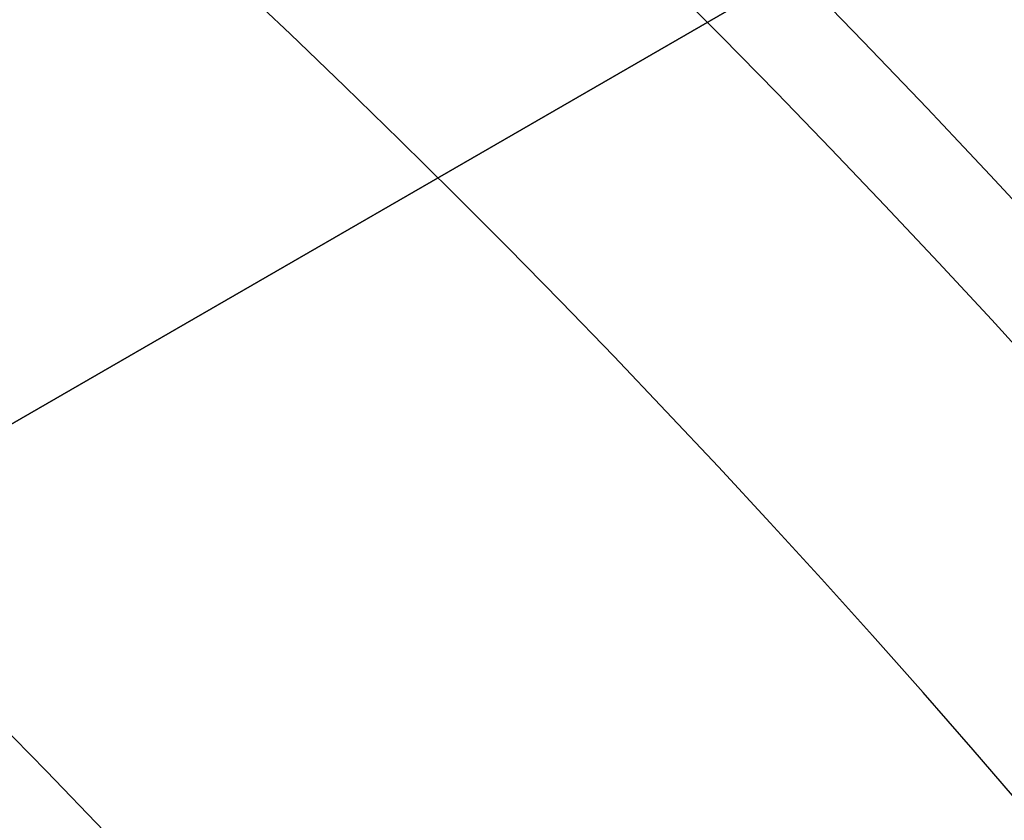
# Model space of a CAD drawing. Extents: x 16051 to 17254, y -2088 to -1046.
# Tile 36 of 62: x 16685.61 to 16690.16, y -1672.71 to -1669.01. Entities that reach past the tile are written whole.
import ezdxf

# ---------------------------------------------------------------- set-up
doc = ezdxf.new("R2010")
doc.units = 0
doc.layers.get('0').update_dxf_attribs({"linetype": 'CONTINUOUS'})
doc.layers.add('COLOR', color=7, linetype='CONTINUOUS')

msp = doc.modelspace()

# ---------------------------------------------------------------- linework, layer by layer
for p, q in [((16677.0984433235, -1675.768289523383, 261.0844421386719), (16692.7019501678, -1666.759600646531, 261.0844421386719)), ((16692.70195016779, -1666.759600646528, 258.0844421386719), (16683.17567072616, -1672.259600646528, 258.0844421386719))]:
    msp.add_line(p, q)
at = {"extrusion": (-0.2249510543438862, -8.650935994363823e-14, 0.9743700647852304)}
msp.add_lwpolyline([(1669.489704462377, 16177.87175722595), (1668.979154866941, 16178.18072562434), (1668.470609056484, 16178.49439034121), (1667.964127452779, 16178.81273240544), (1667.45977028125, 16179.13573177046), (1666.957597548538, 16179.46336731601), (1666.457669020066, 16179.79561685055), (1665.960044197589, 16180.13245711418), (1665.464782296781, 16180.47386378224), (1664.971942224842, 16180.81981146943), (1664.481582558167, 16181.17027373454), (1663.993761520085, 16181.52522308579), (1663.508536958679, 16181.88463098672), (1663.02596632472, 16182.24846786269), (1662.546106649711, 16182.616703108), (1662.06901452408, 16182.98930509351), (1661.594746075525, 16183.36624117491), (1661.123356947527, 16183.74747770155), (1660.65490227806, 16184.13298002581), (1660.189436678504, 16184.52271251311), (1659.727014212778, 16184.91663855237), (1659.267688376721, 16185.31472056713), (1658.811512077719, 16185.71692002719), (1658.358537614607, 16186.12319746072), (1657.908816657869, 16186.53351246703), (1657.462400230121, 16186.94782372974), (1657.019338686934, 16187.36608903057), (1656.579681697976, 16187.78826526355), (1656.143478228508, 16188.21430844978), (1655.710776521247, 16188.64417375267), (1655.281624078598, 16189.07781549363), (1654.856067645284, 16189.51518716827), (1654.434153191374, 16189.95624146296), (1654.015925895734, 16190.40093027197), (1653.601430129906, 16190.84920471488), (1653.190709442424, 16191.30101515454), (1652.783806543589, 16191.75631121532), (1652.38076329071, 16192.21504180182), (1651.98162067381, 16192.67715511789), (1651.58641880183, 16193.14259868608), (1651.19519688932, 16193.61131936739), (1650.807993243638, 16194.08326338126), (1650.424845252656, 16194.55837632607), (1650.045789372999, 16195.03660319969), (1649.670861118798, 16195.51788842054), (1649.30009505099, 16196.00217584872), (1648.933524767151, 16196.48940880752), (1648.571182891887, 16196.97953010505), (1648.213101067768, 16197.47248205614), (1647.859309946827, 16197.96820650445), (1647.509839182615, 16198.46664484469), (1647.164717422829, 16198.96773804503), (1646.823972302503, 16199.47142666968), (1646.48763043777, 16199.97765090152), (1646.155717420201, 16200.4863505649), (1645.82825781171, 16200.99746514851), (1645.505275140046, 16201.51093382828), (1645.186791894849, 16202.02669549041), (1644.87282952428, 16202.54468875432), (1644.563408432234, 16203.06485199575), (1644.258547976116, 16203.58712336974), (1643.958266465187, 16204.11144083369), (1643.66258115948, 16204.63774217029), (1643.371508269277, 16205.1659650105), (1643.085062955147, 16205.69604685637), (1642.803259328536, 16206.22792510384), (1642.526110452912, 16206.7615370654), (1642.253628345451, 16207.29681999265), (1641.985823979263, 16207.83371109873), (1641.722707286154, 16208.3721475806), (1641.464287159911, 16208.91206664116), (1641.210571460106, 16209.45340551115), (1640.961567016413, 16209.99610147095), (1640.717279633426, 16210.54009187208), (1640.477714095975, 16211.08531415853), (1640.242874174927, 16211.63170588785), (1640.012762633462, 16212.17920475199), (1639.787381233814, 16212.72774859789), (1639.566730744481, 16213.27727544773), (1639.350810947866, 16213.82772351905), (1639.139620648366, 16214.37903124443), (1638.933157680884, 16214.9311372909), (1638.731418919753, 16215.48398057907), (1638.534400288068, 16216.03750030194), (1638.342096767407, 16216.59163594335), (1638.154502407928, 16217.14632729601), (1637.971610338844, 16217.70151447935), (1637.793412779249, 16218.25713795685), (1637.619901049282, 16218.8131385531), (1637.451065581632, 16219.36945747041), (1637.286895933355, 16219.92603630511), (1637.127380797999, 16220.48281706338), (1636.972508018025, 16221.03974217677), (1636.822264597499, 16221.59675451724), (1636.676636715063, 16222.15379741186), (1636.535609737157, 16222.71081465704), (1636.399168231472, 16223.26775053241), (1636.267295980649, 16223.82454981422), (1636.139975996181, 16224.38115778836), (1636.017190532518, 16224.93752026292), (1635.89892110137, 16225.49358358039), (1635.785148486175, 16226.04929462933), (1635.675852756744, 16226.60460085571), (1635.571013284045, 16227.15945027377), (1635.470608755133, 16227.71379147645), (1635.374617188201, 16228.26757364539), (1635.283015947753, 16228.82074656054), (1635.195781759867, 16229.37326060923), (1635.112890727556, 16229.92506679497), (1635.0343183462, 16230.47611674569), (1634.960039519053, 16231.02636272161), (1634.890028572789, 16231.57575762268), (1634.824259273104, 16232.12425499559), (1634.762704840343, 16232.67180904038), (1634.705337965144, 16233.21837461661), (1634.652130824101, 16233.76390724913), (1634.603055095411, 16234.30836313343), (1634.558081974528, 16234.85169914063), (1634.517182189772, 16235.39387282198), (1634.480326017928, 16235.9348424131), (1634.447483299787, 16236.47456683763), (1634.418623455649, 16237.01300571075), (1634.39371550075, 16237.55011934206), (1634.372728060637, 16238.08586873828), (1634.35562938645, 16238.62021560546), (1634.34238737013, 16239.15312235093), (1634.332969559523, 16239.68455208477), (1634.327343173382, 16240.214468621), (1634.325475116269, 16240.74283647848), (1634.327274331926, 16241.26137739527), (1634.332692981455, 16241.78141063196), (1634.341762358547, 16242.30290266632), (1634.354513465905, 16242.8258193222), (1634.370977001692, 16243.35012577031), (1634.391183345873, 16243.87578652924), (1634.415162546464, 16244.40276546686), (1634.442944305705, 16244.931025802), (1634.474557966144, 16245.46053010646), (1634.510032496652, 16245.99124030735), (1634.549396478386, 16246.52311768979), (1634.592678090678, 16247.05612289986), (1634.639905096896, 16247.59021594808), (1634.691104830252, 16248.12535621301), (1634.746304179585, 16248.66150244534), (1634.805529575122, 16249.19861277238), (1634.868806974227, 16249.73664470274), (1634.93616184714, 16250.27555513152), (1635.007619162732, 16250.81530034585), (1635.083203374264, 16251.35583603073), (1635.162938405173, 16251.89711727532), (1635.246847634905, 16252.43909857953), (1635.334953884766, 16252.98173386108), (1635.427279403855, 16253.52497646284), (1635.523845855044, 16254.06877916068), (1635.624674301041, 16254.61309417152), (1635.729785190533, 16255.15787316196), (1635.839198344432, 16255.70306725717), (1635.952932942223, 16256.24862705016), (1636.071007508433, 16256.79450261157), (1636.193439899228, 16257.34064349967), (1636.320247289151, 16257.88699877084), (1636.451446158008, 16258.43351699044), (1636.587052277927, 16258.98014624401), (1636.727080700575, 16259.52683414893), (1636.871545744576, 16260.07352786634), (1637.020460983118, 16260.62017411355), (1637.173839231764, 16261.16671917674), (1637.331692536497, 16261.71310892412), (1637.494032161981, 16262.25928881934), (1637.66086858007, 16262.80520393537), (1637.832211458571, 16263.35079896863), (1638.008069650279, 16263.89601825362), (1638.188451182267, 16264.44080577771), (1638.373363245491, 16264.98510519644), (1638.562812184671, 16265.52885984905), (1638.756803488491, 16266.07201277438), (1638.955341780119, 16266.6145067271), (1639.158430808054, 16267.15628419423), (1639.366073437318, 16267.69728741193), (1639.578271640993, 16268.23745838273), (1639.795026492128, 16268.77673889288), (1640.016338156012, 16269.31507053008), (1640.242205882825, 16269.85239470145), (1640.472628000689, 16270.38865265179), (1640.70760190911, 16270.92378548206), (1640.947124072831, 16271.45773416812), (1641.191190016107, 16271.99043957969), (1641.439794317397, 16272.52184249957), (1641.692930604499, 16273.05188364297), (1641.950591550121, 16273.58050367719), (1642.2127688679, 16274.10764324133), (1642.479453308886, 16274.6332429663), (1642.750634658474, 16275.15724349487), (1643.026301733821, 16275.67958550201), (1643.306442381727, 16276.20020971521), (1643.591043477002, 16276.71905693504), (1643.880090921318, 16277.23606805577), (1644.173569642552, 16277.75118408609), (1644.471463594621, 16278.26434616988), (1644.773755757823, 16278.77549560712), (1645.080428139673, 16279.28457387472), (1645.391461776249, 16279.79152264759), (1645.706836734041, 16280.29628381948), (1646.026532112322, 16280.79879952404), (1646.350526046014, 16281.29901215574), (1646.67879570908, 16281.79686439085), (1647.011317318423, 16282.29229920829), (1647.348066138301, 16282.78525991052), (1647.689016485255, 16283.27569014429), (1648.034141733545, 16283.76353392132), (1648.383414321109, 16284.24873563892), (1648.736805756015, 16284.73124010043), (1649.094286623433, 16285.21099253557), (1649.455826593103, 16285.68793862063), (1649.821394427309, 16286.16202449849), (1650.190957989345, 16286.63319679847), (1650.564484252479, 16287.10140265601), (1650.941939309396, 16287.56658973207), (1651.323288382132, 16288.02870623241), (1651.708495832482, 16288.48770092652), (1652.097525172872, 16288.9435231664), (1652.490339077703, 16289.39612290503), (1652.886899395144, 16289.8454507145), (1653.287167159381, 16290.29145780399), (1653.691102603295, 16290.73409603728), (1654.098665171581, 16291.17331795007), (1654.509813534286, 16291.60907676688), (1654.924505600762, 16292.04132641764), (1655.342698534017, 16292.47002155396), (1655.764348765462, 16292.89511756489), (1656.189412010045, 16293.31657059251), (1656.617843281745, 16293.7343375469), (1657.049596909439, 16294.14837612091), (1657.484626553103, 16294.55864480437), (1657.922885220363, 16294.96510289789), (1658.364325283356, 16295.36771052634), (1658.808898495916, 16295.76642865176), (1659.256556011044, 16296.16121908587), (1659.707248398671, 16296.55204450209), (1660.160925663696, 16296.93886844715), (1660.617537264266, 16297.32165535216), (1661.077032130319, 16297.70037054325), (1661.53935868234, 16298.07498025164), (1662.004464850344, 16298.44545162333), (1662.472298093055, 16298.81175272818), (1662.942805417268, 16299.17385256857), (1663.415933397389, 16299.53172108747), (1663.891628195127, 16299.88532917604), (1664.369835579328, 16300.23464868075), (1664.85050094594, 16300.5796524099), (1665.333569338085, 16300.92031413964), (1665.81898546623, 16301.25660861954), (1666.306693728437, 16301.58851157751), (1666.796638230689, 16301.9159997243), (1667.288762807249, 16302.23905075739), (1667.78301104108, 16302.55764336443), (1668.279326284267, 16302.87175722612)], dxfattribs=at)
at = {"extrusion": (-0.224951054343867, 3.122427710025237e-15, 0.9743700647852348)}
msp.add_lwpolyline([(1669.796703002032, 16302.51798640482), (1669.282589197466, 16302.21039710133), (1668.770461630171, 16301.8980565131), (1668.26038168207, 16301.58098323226), (1667.752410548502, 16301.2591969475), (1667.246609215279, 16300.93271844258), (1666.743038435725, 16300.60156959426), (1666.241758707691, 16300.26577336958), (1665.742830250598, 16299.92535382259), (1665.246312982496, 16299.58033609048), (1664.752266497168, 16299.23074638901), (1664.260750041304, 16298.87661200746), (1663.771822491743, 16298.51796130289), (1663.285542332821, 16298.1548236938), (1662.801967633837, 16297.78722965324), (1662.32115602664, 16297.41521070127), (1661.843164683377, 16297.03879939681), (1661.368050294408, 16296.65802932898), (1660.895869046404, 16296.27293510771), (1660.426676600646, 16295.88355235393), (1659.960528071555, 16295.48991768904), (1659.497478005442, 16295.09206872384), (1659.037580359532, 16294.690044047), (1658.580888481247, 16294.28388321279), (1658.127455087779, 16293.87362672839), (1657.677332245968, 16293.45931604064), (1657.230571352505, 16293.04099352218), (1656.78722311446, 16292.61870245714), (1656.347337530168, 16292.19248702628), (1655.910963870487, 16291.76239229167), (1655.478150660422, 16291.32846418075), (1655.048945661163, 16290.89074947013), (1654.623395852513, 16290.44929576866), (1654.201547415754, 16290.00415150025), (1653.783445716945, 16289.55536588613), (1653.369135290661, 16289.10298892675), (1652.958659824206, 16288.64707138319), (1652.55206214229, 16288.18766475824), (1652.14938419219, 16287.72482127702), (1651.750667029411, 16287.25859386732), (1651.355950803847, 16286.7890361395), (1650.965274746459, 16286.31620236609), (1650.578677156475, 16285.84014746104), (1650.196195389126, 16285.36092695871), (1649.81786584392, 16284.8785969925), (1649.443723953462, 16284.3932142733), (1649.073804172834, 16283.90483606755), (1648.708139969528, 16283.41352017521), (1648.346763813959, 16282.9193249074), (1647.989707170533, 16282.42230906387), (1647.637000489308, 16281.9225319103), (1647.28867319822, 16281.42005315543), (1646.944753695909, 16280.91493292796), (1646.605269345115, 16280.40723175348), (1646.270246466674, 16279.89701053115), (1645.939710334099, 16279.3843305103), (1645.613685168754, 16278.86925326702), (1645.292194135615, 16278.35184068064), (1644.975259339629, 16277.83215491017), (1644.662901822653, 16277.31025837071), (1644.355141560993, 16276.78621370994), (1644.051997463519, 16276.26008378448), (1643.753487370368, 16275.73193163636), (1643.459628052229, 16275.2018204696), (1643.170435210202, 16274.66981362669), (1642.885923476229, 16274.13597456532), (1642.606106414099, 16273.60036683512), (1642.330996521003, 16273.06305405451), (1642.060605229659, 16272.52409988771), (1641.794942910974, 16271.98356802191), (1641.534018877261, 16271.44152214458), (1641.277841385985, 16270.89802592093), (1641.026417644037, 16270.35314297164), (1640.779753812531, 16269.80693685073), (1640.537855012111, 16269.25947102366), (1640.300725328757, 16268.71080884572), (1640.068367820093, 16268.16101354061), (1639.840784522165, 16267.6101481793), (1639.617976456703, 16267.05827565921), (1639.399943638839, 16266.50545868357), (1639.186685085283, 16265.95175974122), (1638.978198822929, 16265.39724108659), (1638.774481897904, 16264.84196472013), (1638.575530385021, 16264.28599236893), (1638.381339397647, 16263.72938546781), (1638.191903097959, 16263.17220514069), (1638.00721470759, 16262.61451218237), (1637.827266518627, 16262.05636704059), (1637.652049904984, 16261.4978297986), (1637.481555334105, 16260.93896015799), (1637.315772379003, 16260.379817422), (1637.154689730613, 16259.8204604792), (1636.998295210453, 16259.26094778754), (1636.84657578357, 16258.70133735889), (1636.69951757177, 16258.14168674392), (1636.557105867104, 16257.58205301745), (1636.419325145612, 16257.02249276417), (1636.286159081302, 16256.4630620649), (1636.157590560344, 16255.90381648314), (1636.033601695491, 16255.34481105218), (1635.914173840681, 16254.78610026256), (1635.799287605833, 16254.22773805), (1635.688922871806, 16253.66977778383), (1635.58305880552, 16253.11227225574), (1635.481673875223, 16252.55527366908), (1635.38474586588, 16251.99883362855), (1635.29225189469, 16251.44300313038), (1635.204168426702, 16250.88783255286), (1635.120471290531, 16250.33337164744), (1635.041135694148, 16249.77966953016), (1634.966136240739, 16249.22677467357), (1634.895446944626, 16248.67473489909), (1634.829041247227, 16248.12359736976), (1634.766892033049, 16247.57340858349), (1634.708971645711, 16247.02421436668), (1634.655251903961, 16246.4760598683), (1634.605704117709, 16245.92898955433), (1634.560299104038, 16245.38304720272), (1634.519007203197, 16244.83827589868), (1634.481798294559, 16244.29471803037), (1634.448641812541, 16243.75241528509), (1634.419506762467, 16243.21140864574), (1634.394361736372, 16242.67173838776), (1634.373174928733, 16242.13344407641), (1634.355914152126, 16241.5965645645), (1634.342546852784, 16241.06113799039), (1634.333040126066, 16240.52720177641), (1634.327360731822, 16239.99479262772), (1634.325475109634, 16239.46394653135), (1634.3272267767, 16238.95230325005), (1634.33250195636, 16238.43920659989), (1634.341330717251, 16237.92468877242), (1634.353742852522, 16237.40878257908), (1634.369767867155, 16236.89152145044), (1634.389434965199, 16236.37293943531), (1634.412773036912, 16235.8530711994), (1634.43981064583, 16235.33195202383), (1634.470576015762, 16234.80961780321), (1634.505097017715, 16234.28610504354), (1634.543401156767, 16233.76145085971), (1634.585515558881, 16233.23569297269), (1634.631466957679, 16232.70886970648), (1634.681281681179, 16232.18101998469), (1634.7349856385, 16231.65218332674), (1634.792604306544, 16231.12239984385), (1634.854162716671, 16230.5917102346), (1634.919685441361, 16230.06015578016), (1634.989196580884, 16229.5277783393), (1635.062719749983, 16228.99462034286), (1635.140278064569, 16228.46072478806), (1635.221894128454, 16227.92613523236), (1635.307590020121, 16227.39089578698), (1635.397387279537, 16226.85505111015), (1635.491306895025, 16226.31864639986), (1635.589369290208, 16225.78172738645), (1635.691594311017, 16225.24434032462), (1635.798001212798, 16224.70653198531), (1635.908608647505, 16224.16834964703), (1636.023434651, 16223.62984108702), (1636.142496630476, 16223.09105457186), (1636.265811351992, 16222.55203884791), (1636.393394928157, 16222.01284313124), (1636.525262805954, 16221.47351709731), (1636.661429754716, 16220.93411087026), (1636.801909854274, 16220.39467501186), (1636.946716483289, 16219.85526051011), (1637.09586230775, 16219.31591876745), (1637.249359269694, 16218.77670158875), (1637.407218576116, 16218.23766116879), (1637.569450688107, 16217.69885007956), (1637.736065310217, 16217.16032125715), (1637.907071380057, 16216.62212798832), (1638.082477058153, 16216.08432389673), (1638.262289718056, 16215.5469629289), (1638.44651593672, 16215.01009933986), (1638.635161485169, 16214.4737876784), (1638.82823131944, 16213.93808277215), (1639.025729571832, 16213.40303971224), (1639.227659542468, 16212.86871383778), (1639.434023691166, 16212.33516072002), (1639.644823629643, 16211.80243614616), (1639.860060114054, 16211.27059610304), (1640.079733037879, 16210.73969676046), (1640.30384142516, 16210.20979445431), (1640.532383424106, 16209.68094566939), (1640.765356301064, 16209.15320702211), (1641.002756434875, 16208.62663524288), (1641.244579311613, 16208.10128715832), (1641.490819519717, 16207.57721967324), (1641.741470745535, 16207.0544897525), (1641.996525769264, 16206.53315440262), (1642.255976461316, 16206.01327065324), (1642.519813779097, 16205.49489553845), (1642.788027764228, 16204.97808607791), (1643.060607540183, 16204.46289925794), (1643.337541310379, 16203.94939201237), (1643.618816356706, 16203.43762120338), (1643.904419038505, 16202.92764360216), (1644.194334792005, 16202.41951586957), (1644.488548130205, 16201.91329453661), (1644.787042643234, 16201.40903598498), (1645.089800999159, 16200.90679642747), (1645.396804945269, 16200.40663188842), (1645.708035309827, 16199.90859818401), (1646.02347200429, 16199.41275090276), (1646.343094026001, 16198.91914538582), (1646.666879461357, 16198.42783670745), (1646.994805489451, 16197.93887965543), (1647.326848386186, 16197.45232871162), (1647.662983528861, 16196.96823803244), (1648.003185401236, 16196.4866614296), (1648.347427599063, 16196.00765235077), (1648.695682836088, 16195.53126386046), (1649.047922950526, 16195.05754862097), (1649.404118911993, 16194.58655887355), (1649.764240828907, 16194.11834641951), (1650.128257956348, 16193.65296260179), (1650.496138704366, 16193.19045828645), (1650.867850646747, 16192.73088384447), (1651.243360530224, 16192.27428913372), (1651.622634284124, 16191.82072348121), (1652.005637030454, 16191.37023566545), (1652.392333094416, 16190.92287389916), (1652.782686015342, 16190.47868581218), (1653.176658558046, 16190.03771843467), (1653.574212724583, 16189.60001818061), (1653.975309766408, 16189.16563083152), (1654.379910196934, 16188.73460152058), (1654.787973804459, 16188.30697471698), (1655.199459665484, 16187.88279421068), (1655.614326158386, 16187.46210309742), (1656.03253097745, 16187.04494376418), (1656.45403114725, 16186.6313578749), (1656.878783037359, 16186.22138635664), (1657.306742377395, 16185.8150693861), (1657.737864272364, 16185.41244637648), (1658.172103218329, 16185.01355596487), (1658.609413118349, 16184.61843599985), (1659.049747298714, 16184.22712352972), (1659.493058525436, 16183.83965479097), (1659.939299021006, 16183.45606519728), (1660.388420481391, 16183.07638932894), (1660.840374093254, 16182.7006609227), (1661.295110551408, 16182.3289128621), (1661.752580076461, 16181.96117716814), (1662.21273243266, 16181.59748499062), (1662.675516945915, 16181.23786659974), (1663.14088252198, 16180.8823513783), (1663.608777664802, 16180.53096781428), (1664.079150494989, 16180.18374349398), (1664.551948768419, 16179.8407050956), (1665.027119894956, 16179.50187838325), (1665.504610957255, 16179.16728820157), (1665.984368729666, 16178.83695847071), (1666.466339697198, 16178.51091218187), (1666.950470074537, 16178.18917139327), (1667.436705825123, 16177.87175722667)], dxfattribs=at)
for points in [[(16690.24107470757, -1672.650802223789), (16690.01145375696, -1672.384011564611), (16689.77989843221, -1672.118940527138), (16689.54642405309, -1671.855596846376), (16689.31104593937, -1671.593988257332), (16689.07377941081, -1671.334122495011), (16688.83463978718, -1671.07600729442), (16688.59364238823, -1670.819650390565), (16688.35080253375, -1670.565059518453), (16688.10613554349, -1670.312242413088), (16687.85965673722, -1670.061206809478), (16687.6113814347, -1669.811960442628), (16687.36132495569, -1669.564511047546), (16687.10950261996, -1669.318866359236), (16686.85592974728, -1669.075034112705), (16686.60062165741, -1668.83302204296)], [(16690.34113850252, -1670.664220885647), (16690.09732083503, -1670.397179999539), (16689.85157835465, -1670.13193800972), (16689.60392680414, -1669.868502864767), (16689.35438192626, -1669.606882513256), (16689.10295946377, -1669.347084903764), (16688.84967515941, -1669.089117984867), (16688.59454475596, -1668.832989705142)]]:
    msp.add_lwpolyline(points)
at = {"extrusion": (0.1124755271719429, 0.1948133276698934, 0.9743700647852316)}
msp.add_lwpolyline([(-15309.47030365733, -6720.994009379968), (-15309.98085325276, -6720.685040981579), (-15310.48939906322, -6720.371376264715), (-15310.99588066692, -6720.053034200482), (-15311.50023783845, -6719.730034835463), (-15312.00241057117, -6719.402399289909), (-15312.50233909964, -6719.070149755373), (-15312.99996392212, -6718.733309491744), (-15313.49522582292, -6718.391902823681), (-15313.98806589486, -6718.045955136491), (-15314.47842556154, -6717.695492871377), (-15314.96624659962, -6717.340543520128), (-15315.45147116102, -6716.981135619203), (-15315.93404179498, -6716.617298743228), (-15316.41390147, -6716.24906349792), (-15316.89099359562, -6715.876461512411), (-15317.36526204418, -6715.499525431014), (-15317.83665117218, -6715.118288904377), (-15318.30510584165, -6714.732786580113), (-15318.7705714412, -6714.343054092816), (-15319.23299390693, -6713.949128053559), (-15319.69231974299, -6713.551046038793), (-15320.14849604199, -6713.148846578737), (-15320.6014705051, -6712.742569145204), (-15321.05119146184, -6712.332254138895), (-15321.49760788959, -6711.917942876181), (-15321.94066943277, -6711.499677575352), (-15322.38032642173, -6711.077501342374), (-15322.8165298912, -6710.651458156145), (-15323.24923159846, -6710.221592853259), (-15323.67838404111, -6709.787951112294), (-15324.10394047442, -6709.350579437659), (-15324.52585492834, -6708.909525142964), (-15324.94408222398, -6708.464836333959), (-15325.35857798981, -6708.016561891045), (-15325.76929867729, -6707.564751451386), (-15326.17620157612, -6707.10945539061), (-15326.579244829, -6706.65072480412), (-15326.9783874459, -6706.188611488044), (-15327.37358931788, -6705.723167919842), (-15327.76481123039, -6705.25444723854), (-15328.15201487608, -6704.782503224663), (-15328.53516286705, -6704.307390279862), (-15328.91421874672, -6703.829163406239), (-15329.28914700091, -6703.347878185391), (-15329.65991306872, -6702.863590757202), (-15330.02648335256, -6702.376357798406), (-15330.38882522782, -6701.886236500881), (-15330.74690705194, -6701.393284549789), (-15331.10069817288, -6700.897560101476), (-15331.4501689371, -6700.399121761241), (-15331.79529069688, -6699.898028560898), (-15332.13603581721, -6699.394339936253), (-15332.47237768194, -6698.888115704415), (-15332.80429069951, -6698.379416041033), (-15333.131750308, -6697.868301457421), (-15333.45473297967, -6697.354832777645), (-15333.77321622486, -6696.839071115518), (-15334.08717859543, -6696.321077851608), (-15334.39659968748, -6695.800914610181), (-15334.7014601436, -6695.278643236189), (-15335.00174165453, -6694.754325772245), (-15335.29742696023, -6694.228024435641), (-15335.58849985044, -6693.699801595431), (-15335.87494516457, -6693.16971974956), (-15336.15674879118, -6692.637841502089), (-15336.4338976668, -6692.10422954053), (-15336.70637977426, -6691.56894661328), (-15336.97418414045, -6691.032055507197), (-15337.23730083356, -6690.493619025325), (-15337.49572095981, -6689.953699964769), (-15337.74943665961, -6689.41236109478), (-15337.9984411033, -6688.869665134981), (-15338.24272848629, -6688.325674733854), (-15338.48229402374, -6687.780452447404), (-15338.71713394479, -6687.234060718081), (-15338.94724548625, -6686.686561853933), (-15339.1726268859, -6686.138018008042), (-15339.39327737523, -6685.588491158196), (-15339.60919717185, -6685.038043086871), (-15339.82038747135, -6684.486735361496), (-15340.02685043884, -6683.934629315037), (-15340.22858919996, -6683.381786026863), (-15340.42560783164, -6682.828266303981), (-15340.61791135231, -6682.274130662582), (-15340.80550571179, -6681.719439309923), (-15340.98839778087, -6681.164252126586), (-15341.16659534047, -6680.60862864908), (-15341.34010707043, -6680.05262805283), (-15341.50894253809, -6679.496309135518), (-15341.67311218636, -6678.939730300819), (-15341.83262732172, -6678.382949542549), (-15341.98750010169, -6677.826024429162), (-15342.13774352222, -6677.269012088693), (-15342.28337140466, -6676.711969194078), (-15342.42439838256, -6676.154951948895), (-15342.56083988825, -6675.598016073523), (-15342.69271213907, -6675.04121679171), (-15342.82003212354, -6674.484608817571), (-15342.9428175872, -6673.928246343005), (-15343.06108701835, -6673.37218302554), (-15343.17485963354, -6672.816471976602), (-15343.28415536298, -6672.261165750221), (-15343.38899483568, -6671.70631633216), (-15343.48939936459, -6671.15197512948), (-15343.58539093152, -6670.598192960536), (-15343.67699217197, -6670.045020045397), (-15343.76422635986, -6669.492505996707), (-15343.84711739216, -6668.940699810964), (-15343.92568977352, -6668.389649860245), (-15343.99996860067, -6667.839403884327), (-15344.06997954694, -6667.290008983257), (-15344.13574884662, -6666.741511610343), (-15344.19730327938, -6666.19395756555), (-15344.25467015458, -6665.64739198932), (-15344.30787729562, -6665.101859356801), (-15344.35695302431, -6664.5574034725), (-15344.4019261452, -6664.014067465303), (-15344.44282592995, -6663.471893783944), (-15344.4796821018, -6662.930924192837), (-15344.51252481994, -6662.391199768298), (-15344.54138466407, -6661.852760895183), (-15344.56629261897, -6661.315647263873), (-15344.58728005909, -6660.779897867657), (-15344.60437873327, -6660.245551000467), (-15344.61762074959, -6659.712644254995), (-15344.6270385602, -6659.181214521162), (-15344.63266494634, -6658.651297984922), (-15344.63453300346, -6658.122930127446), (-15344.6327337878, -6657.604389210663), (-15344.62731513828, -6657.08435597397), (-15344.61824576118, -6656.562863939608), (-15344.60549465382, -6656.039947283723), (-15344.58903111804, -6655.51564083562), (-15344.56882477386, -6654.989980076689), (-15344.54484557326, -6654.463001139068), (-15344.51706381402, -6653.934740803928), (-15344.48545015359, -6653.405236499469), (-15344.44997562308, -6652.874526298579), (-15344.41061164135, -6652.342648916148), (-15344.36733002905, -6651.809643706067), (-15344.32010302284, -6651.275550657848), (-15344.26890328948, -6650.740410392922), (-15344.21370394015, -6650.204264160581), (-15344.15447854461, -6649.667153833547), (-15344.09120114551, -6649.129121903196), (-15344.02384627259, -6648.590211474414), (-15343.952388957, -6648.050466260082), (-15343.87680474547, -6647.509930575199), (-15343.79706971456, -6646.968649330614), (-15343.71316048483, -6646.426668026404), (-15343.62505423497, -6645.884032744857), (-15343.53272871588, -6645.340790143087), (-15343.43616226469, -6644.796987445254), (-15343.33533381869, -6644.252672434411), (-15343.2302229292, -6643.707893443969), (-15343.1208097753, -6643.162699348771), (-15343.00707517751, -6642.617139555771), (-15342.8890006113, -6642.07126399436), (-15342.76656822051, -6641.525123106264), (-15342.63976083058, -6640.978767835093), (-15342.50856196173, -6640.432249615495), (-15342.37295584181, -6639.885620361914), (-15342.23292741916, -6639.338932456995), (-15342.08846237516, -6638.792238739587), (-15341.93954713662, -6638.245592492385), (-15341.78616888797, -6637.699047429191), (-15341.62831558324, -6637.15265768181), (-15341.46597595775, -6636.606477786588), (-15341.29913953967, -6636.060562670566), (-15341.12779666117, -6635.514967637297), (-15340.95193846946, -6634.969748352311), (-15340.77155693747, -6634.424960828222), (-15340.58664487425, -6633.880661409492), (-15340.39719593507, -6633.336906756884), (-15340.20320463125, -6632.793753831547), (-15340.00466633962, -6632.251259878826), (-15339.80157731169, -6631.709482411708), (-15339.59393468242, -6631.168479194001), (-15339.38173647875, -6630.628308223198), (-15339.16498162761, -6630.089027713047), (-15338.94366996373, -6629.55069607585), (-15338.71780223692, -6629.013371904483), (-15338.48738011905, -6628.477113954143), (-15338.25240621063, -6627.941981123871), (-15338.01288404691, -6627.40803243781), (-15337.76881810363, -6626.875327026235), (-15337.52021380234, -6626.343924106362), (-15337.26707751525, -6625.813882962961), (-15337.00941656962, -6625.285262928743), (-15336.74723925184, -6624.758123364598), (-15336.48055481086, -6624.232523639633), (-15336.20937346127, -6623.708523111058), (-15335.93370638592, -6623.186181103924), (-15335.65356573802, -6622.665556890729), (-15335.36896464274, -6622.146709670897), (-15335.07991719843, -6621.629698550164), (-15334.78643847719, -6621.114582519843), (-15334.48854452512, -6620.601420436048), (-15334.18625236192, -6620.090270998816), (-15333.87957998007, -6619.581192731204), (-15333.5685463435, -6619.074243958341), (-15333.25317138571, -6618.569482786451), (-15332.93347600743, -6618.066967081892), (-15332.60948207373, -6617.566754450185), (-15332.28121241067, -6617.068902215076), (-15331.94869080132, -6616.573467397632), (-15331.61194198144, -6616.080506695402), (-15331.2709916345, -6615.590076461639), (-15330.92586638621, -6615.102232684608), (-15330.57659379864, -6614.617030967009), (-15330.22320236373, -6614.134526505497), (-15329.86572149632, -6613.654774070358), (-15329.50418152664, -6613.1778279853), (-15329.13861369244, -6612.703742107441), (-15328.7690501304, -6612.232569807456), (-15328.39552386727, -6611.764363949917), (-15328.01806881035, -6611.299176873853), (-15327.63671973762, -6610.837060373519), (-15327.25151228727, -6610.378065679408), (-15326.86248294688, -6609.92224343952), (-15326.46966904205, -6609.469643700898), (-15326.0731087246, -6609.020315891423), (-15325.67284096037, -6608.574308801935), (-15325.26890551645, -6608.131670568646), (-15324.86134294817, -6607.69244865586), (-15324.45019458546, -6607.256689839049), (-15324.03550251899, -6606.824440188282), (-15323.61730958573, -6606.395745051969), (-15323.19565935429, -6605.970649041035), (-15322.77059610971, -6605.54919601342), (-15322.342164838, -6605.131429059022), (-15321.91041121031, -6604.717390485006), (-15321.47538156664, -6604.307121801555), (-15321.03712289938, -6603.900663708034), (-15320.59568283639, -6603.498056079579), (-15320.15110962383, -6603.099337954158), (-15319.7034521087, -6602.704547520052), (-15319.25275972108, -6602.313722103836), (-15318.79908245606, -6601.926898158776), (-15318.34247085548, -6601.54411125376), (-15317.88297598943, -6601.165396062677), (-15317.42064943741, -6600.790786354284), (-15316.95554326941, -6600.420314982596), (-15316.4877100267, -6600.054013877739), (-15316.01720270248, -6599.691914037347), (-15315.54407472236, -6599.334045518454), (-15315.06837992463, -6598.980437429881), (-15314.59017254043, -6598.63111792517), (-15314.10950717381, -6598.286114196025), (-15313.62643878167, -6597.945452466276), (-15313.14102265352, -6597.609157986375), (-15312.65331439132, -6597.277255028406), (-15312.16336988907, -6596.949766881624), (-15311.67124531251, -6596.626715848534), (-15311.17699707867, -6596.308123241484), (-15310.68068183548, -6595.994009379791)], dxfattribs=at)
at = {"extrusion": (0.1124755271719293, 0.1948133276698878, 0.9743700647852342)}
msp.add_lwpolyline([(-15308.55944587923, -6595.994009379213), (-15309.08051549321, -6596.298800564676), (-15309.59963515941, -6596.60845085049), (-15310.11674160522, -6596.922942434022), (-15310.6317717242, -6597.242256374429), (-15311.14466260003, -6597.566372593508), (-15311.6553515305, -6597.895269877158), (-15312.16377605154, -6598.228925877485), (-15312.66987396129, -6598.567317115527), (-15313.17358334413, -6598.91041898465), (-15313.67484259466, -6599.258205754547), (-15314.17359044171, -6599.610650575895), (-15314.66976597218, -6599.967725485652), (-15315.16330865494, -6600.329401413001), (-15315.65415836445, -6600.695648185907), (-15316.14225540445, -6601.066434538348), (-15316.62754053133, -6601.441728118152), (-15317.10995497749, -6601.821495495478), (-15317.58944047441, -6602.205702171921), (-15318.06593927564, -6602.594312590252), (-15318.53939417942, -6602.987290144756), (-15319.00974855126, -6603.384597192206), (-15319.47694634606, -6603.786195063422), (-15319.94093213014, -6604.192044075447), (-15320.40165110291, -6604.602103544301), (-15320.85904911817, -6605.016331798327), (-15321.31307270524, -6605.434686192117), (-15321.7636690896, -6605.857123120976), (-15322.21078621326, -6606.283598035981), (-15322.65437275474, -6606.714065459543), (-15323.09437814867, -6607.148479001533), (-15323.53075260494, -6607.586791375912), (-15323.96344712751, -6608.028954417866), (-15324.3924135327, -6608.474919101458), (-15324.81760446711, -6608.924635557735), (-15325.238973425, -6609.378053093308), (-15325.6564747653, -6609.835120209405), (-15326.070063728, -6610.295784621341), (-15326.47969645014, -6610.759993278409), (-15326.88532998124, -6611.22769238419), (-15327.28692229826, -6611.698827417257), (-15327.68443231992, -6612.173343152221), (-15328.07781992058, -6612.651183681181), (-15328.4670459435, -6613.132292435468), (-15328.85207221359, -6613.616612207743), (-15329.23286154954, -6614.104085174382), (-15329.60937777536, -6614.594652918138), (-15329.98158573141, -6615.08825645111), (-15330.34945128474, -6615.584836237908), (-15330.71294133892, -6616.084332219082), (-15331.07202384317, -6616.586683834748), (-15331.42666780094, -6617.091830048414), (-15331.77684327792, -6617.599709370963), (-15332.12252140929, -6618.11025988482), (-15332.46367440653, -6618.623419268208), (-15332.80027556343, -6619.139124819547), (-15333.13229926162, -6619.657313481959), (-15333.45972097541, -6620.177921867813), (-15333.78251727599, -6620.700886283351), (-15334.10066583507, -6621.226142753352), (-15334.41414542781, -6621.753627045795), (-15334.72293593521, -6622.283274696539), (-15335.02701834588, -6622.815021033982), (-15335.32637475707, -6623.348801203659), (-15335.62098837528, -6623.884550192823), (-15335.91084351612, -6624.422202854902), (-15336.19592560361, -6624.961693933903), (-15336.4762211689, -6625.502958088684), (-15336.75171784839, -6626.045929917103), (-15337.02240438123, -6626.590543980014), (-15337.28827060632, -6627.136734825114), (-15337.54930745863, -6627.684437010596), (-15337.80550696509, -6628.233585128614), (-15338.0568622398, -6628.784113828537), (-15338.30336747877, -6629.335957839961), (-15338.54501795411, -6629.889051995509), (-15338.78181000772, -6630.443331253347), (-15339.01374104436, -6630.998730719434), (-15339.24080952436, -6631.555185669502), (-15339.46301495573, -6632.112631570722), (-15339.68035788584, -6632.671004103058), (-15339.89283989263, -6633.230239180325), (-15340.10046357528, -6633.790272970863), (-15340.30323254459, -6634.351041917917), (-15340.50115141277, -6634.912482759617), (-15340.69422578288, -6635.474532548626), (-15340.88246223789, -6636.037128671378), (-15341.06586832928, -6636.600208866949), (-15341.2444525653, -6637.163711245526), (-15341.41822439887, -6637.727574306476), (-15341.58719421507, -6638.291736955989), (-15341.75137331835, -6638.856138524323), (-15341.91077391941, -6639.420718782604), (-15342.06540912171, -6639.9854179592), (-15342.21529290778, -6640.550176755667), (-15342.36044012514, -6641.114936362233), (-15342.50086647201, -6641.67963847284), (-15342.63658848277, -6642.24422529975), (-15342.76762351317, -6642.808639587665), (-15342.89398972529, -6643.372824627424), (-15343.01570607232, -6643.936724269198), (-15343.13279228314, -6644.500282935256), (-15343.24526884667, -6645.06344563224), (-15343.35315699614, -6645.626157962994), (-15343.4564786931, -6646.188366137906), (-15343.55525661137, -6646.750016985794), (-15343.64951412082, -6647.311057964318), (-15343.73927527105, -6647.871437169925), (-15343.82456477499, -6648.431103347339), (-15343.90540799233, -6648.990005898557), (-15343.98183091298, -6649.548094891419), (-15344.05386014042, -6650.105321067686), (-15344.12152287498, -6650.661635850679), (-15344.18484689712, -6651.216991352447), (-15344.24386055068, -6651.771340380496), (-15344.29859272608, -6652.324636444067), (-15344.34907284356, -6652.876833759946), (-15344.39533083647, -6653.427887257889), (-15344.43739713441, -6653.977752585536), (-15344.47530264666, -6654.526386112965), (-15344.50907874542, -6655.073744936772), (-15344.53875724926, -6655.61978688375), (-15344.56437040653, -6656.164470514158), (-15344.58595087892, -6656.707755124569), (-15344.60353172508, -6657.249600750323), (-15344.61714638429, -6657.789968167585), (-15344.62682866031, -6658.328818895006), (-15344.63261270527, -6658.866115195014), (-15344.63453300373, -6659.401820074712), (-15344.63278133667, -6659.913463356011), (-15344.62750615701, -6660.426560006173), (-15344.61867739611, -6660.941077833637), (-15344.60626526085, -6661.456984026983), (-15344.59024024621, -6661.974245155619), (-15344.57057314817, -6662.492827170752), (-15344.54723507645, -6663.012695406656), (-15344.52019746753, -6663.533814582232), (-15344.48943209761, -6664.056148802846), (-15344.45491109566, -6664.579661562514), (-15344.4166069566, -6665.104315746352), (-15344.37449255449, -6665.630073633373), (-15344.32854115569, -6666.156896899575), (-15344.27872643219, -6666.68474662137), (-15344.22502247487, -6667.213583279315), (-15344.16740380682, -6667.743366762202), (-15344.1058453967, -6668.274056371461), (-15344.04032267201, -6668.805610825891), (-15343.97081153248, -6669.337988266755), (-15343.89728836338, -6669.871146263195), (-15343.8197300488, -6670.405041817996), (-15343.73811398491, -6670.939631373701), (-15343.65241809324, -6671.474870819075), (-15343.56262083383, -6672.010715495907), (-15343.46870121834, -6672.547120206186), (-15343.37063882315, -6673.084039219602), (-15343.26841380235, -6673.621426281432), (-15343.16200690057, -6674.159234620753), (-15343.05139946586, -6674.697416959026), (-15342.93657346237, -6675.23592551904), (-15342.81751148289, -6675.774712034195), (-15342.69419676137, -6676.313727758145), (-15342.5666131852, -6676.852923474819), (-15342.43474530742, -6677.392249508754), (-15342.29857835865, -6677.9316557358), (-15342.15809825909, -6678.471091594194), (-15342.01329163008, -6679.010506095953), (-15341.86414580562, -6679.549847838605), (-15341.71064884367, -6680.089065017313), (-15341.55278953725, -6680.628105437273), (-15341.39055742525, -6681.166916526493), (-15341.22394280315, -6681.705445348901), (-15341.05293673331, -6682.243638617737), (-15340.87753105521, -6682.781442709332), (-15340.69771839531, -6683.318803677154), (-15340.51349217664, -6683.855667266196), (-15340.32484662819, -6684.391978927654), (-15340.13177679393, -6684.927683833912), (-15339.93427854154, -6685.462726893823), (-15339.73234857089, -6685.997052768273), (-15339.5259844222, -6686.530605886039), (-15339.31518448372, -6687.063330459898), (-15339.09994799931, -6687.595170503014), (-15338.88027507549, -6688.126069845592), (-15338.6561666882, -6688.655972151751), (-15338.42762468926, -6689.184820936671), (-15338.1946518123, -6689.712559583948), (-15337.95725167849, -6690.239131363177), (-15337.71542880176, -6690.76447944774), (-15337.46918859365, -6691.288546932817), (-15337.21853736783, -6691.811276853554), (-15336.9634823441, -6692.332612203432), (-15336.70403165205, -6692.852495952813), (-15336.44019433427, -6693.370871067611), (-15336.17198034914, -6693.88768052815), (-15335.89940057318, -6694.402867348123), (-15335.62246680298, -6694.916374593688), (-15335.34119175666, -6695.428145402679), (-15335.05558907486, -6695.938123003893), (-15334.76567332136, -6696.446250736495), (-15334.47145998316, -6696.952472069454), (-15334.17296547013, -6697.456730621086), (-15333.87020711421, -6697.958970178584), (-15333.56320316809, -6698.459134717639), (-15333.25197280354, -6698.957168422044), (-15332.93653610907, -6699.4530157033), (-15332.61691408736, -6699.946621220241), (-15332.29312865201, -6700.437929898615), (-15331.96520262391, -6700.926886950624), (-15331.63315972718, -6701.413437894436), (-15331.2970245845, -6701.897528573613), (-15330.95682271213, -6702.379105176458), (-15330.6125805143, -6702.85811425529), (-15330.26432527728, -6703.334502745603), (-15329.91208516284, -6703.808217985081), (-15329.55588920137, -6704.279207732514), (-15329.19576728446, -6704.747420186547), (-15328.83175015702, -6705.212804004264), (-15328.463869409, -6705.675308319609), (-15328.09215746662, -6706.134882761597), (-15327.71664758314, -6706.591477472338), (-15327.33737382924, -6707.045043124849), (-15326.95437108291, -6707.495530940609), (-15326.56767501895, -6707.942892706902), (-15326.17732209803, -6708.387080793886), (-15325.78334955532, -6708.828048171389), (-15325.38579538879, -6709.26574842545), (-15324.98469834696, -6709.700135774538), (-15324.58009791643, -6710.131165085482), (-15324.17203430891, -6710.558791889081), (-15323.76054844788, -6710.982972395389), (-15323.34568195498, -6711.403663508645), (-15322.92747713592, -6711.820822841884), (-15322.50597696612, -6712.23440873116), (-15322.08122507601, -6712.644380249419), (-15321.65326573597, -6713.050697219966), (-15321.222143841, -6713.453320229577), (-15320.78790489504, -6713.852210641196), (-15320.35059499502, -6714.247330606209), (-15319.91026081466, -6714.63864307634), (-15319.46694958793, -6715.026111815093), (-15319.02070909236, -6715.409701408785), (-15318.57158763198, -6715.789377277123), (-15318.11963402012, -6716.165105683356), (-15317.66489756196, -6716.53685374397), (-15317.20742803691, -6716.904589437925), (-15316.74727568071, -6717.268281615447), (-15316.28449116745, -6717.627900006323), (-15315.81912559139, -6717.983415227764), (-15315.35123044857, -6718.334798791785), (-15314.88085761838, -6718.682023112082), (-15314.40805934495, -6719.02506151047), (-15313.93288821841, -6719.363888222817), (-15313.45539715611, -6719.698478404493), (-15312.97563938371, -6720.028808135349), (-15312.49366841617, -6720.354854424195), (-15312.00953803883, -6720.676595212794), (-15311.52330228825, -6720.994009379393)], dxfattribs=at)
at = {"extrusion": (0.1124755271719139, 0.1948133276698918, 0.9743700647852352)}
msp.add_lwpolyline([(-15314.92049179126, -6595.994009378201), (-15315.39590661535, -6596.329127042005), (-15315.86907008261, -6596.668318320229), (-15316.3399330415, -6597.011559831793), (-15316.80844663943, -6597.358827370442), (-15317.27456233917, -6597.710095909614), (-15317.73823193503, -6598.065339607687), (-15318.19940756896, -6598.424531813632), (-15318.65804174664, -6598.787645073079), (-15319.11408735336, -6599.154651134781), (-15319.56749766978, -6599.525520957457), (-15320.0182263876, -6599.900224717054), (-15320.46622762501, -6600.278731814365), (-15320.91145594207, -6600.661010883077), (-15321.35386635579, -6601.047029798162), (-15321.7934143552, -6601.436755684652), (-15322.23005591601, -6601.830154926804), (-15322.66374751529, -6602.227193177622), (-15323.09444614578, -6602.627835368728), (-15323.52210933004, -6603.032045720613), (-15323.94669513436, -6603.439787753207), (-15324.36816218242, -6603.85102429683), (-15324.78646966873, -6604.265717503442), (-15325.20157737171, -6604.683828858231), (-15325.61344566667, -6605.10531919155), (-15326.02203553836, -6605.53014869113), (-15326.42730859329, -6605.958276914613), (-15326.82922707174, -6606.389662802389), (-15327.22775385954, -6606.82426469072), (-15327.62285249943, -6607.262040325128), (-15328.01448720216, -6607.70294687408), (-15328.40262285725, -6608.146940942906), (-15328.78722504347, -6608.593978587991), (-15329.16826003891, -6609.044015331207), (-15329.54569483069, -6609.497006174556), (-15329.91949712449, -6609.952905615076), (-15330.28963535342, -6610.411667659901), (-15330.65607868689, -6610.87324584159), (-15331.0187970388, -6611.337593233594), (-15331.37776107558, -6611.804662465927), (-15331.73294222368, -6612.274405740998), (-15332.08431267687, -6612.746774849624), (-15332.43184540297, -6613.221721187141), (-15332.77551415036, -6613.699195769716), (-15333.11529345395, -6614.179149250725), (-15333.45115864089, -6614.66153193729), (-15333.78308583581, -6615.146293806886), (-15334.11105196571, -6615.633384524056), (-15334.43503476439, -6616.122753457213), (-15334.75501277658, -6616.614349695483), (-15335.07096536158, -6617.108122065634), (-15335.38287269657, -6617.604019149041), (-15335.69071577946, -6618.101989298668), (-15335.99447643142, -6618.601980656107), (-15336.29413729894, -6619.103941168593), (-15336.58968185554, -6619.607818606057), (-15336.88109440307, -6620.113560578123), (-15337.16836007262, -6620.621114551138), (-15337.45146482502, -6621.130427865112), (-15337.73039545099, -6621.641447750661), (-15338.00513957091, -6622.15412134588), (-15338.27568563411, -6622.668395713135), (-15338.54202291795, -6623.184217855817), (-15338.80414152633, -6623.701534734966), (-15339.06203238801, -6624.220293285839), (-15339.31568725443, -6624.740440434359), (-15339.56509869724, -6625.261923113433), (-15339.81026010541, -6625.784688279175), (-15340.0511656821, -6626.308682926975), (-15340.28781044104, -6626.83385410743), (-15340.52019020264, -6627.360148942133), (-15340.74830158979, -6627.887514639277), (-15340.97214202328, -6628.415898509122), (-15341.1917097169, -6628.945247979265), (-15341.40700367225, -6629.475510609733), (-15341.6180236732, -6630.006634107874), (-15341.8247702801, -6630.538566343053), (-15342.02724482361, -6631.071255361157), (-15342.22544939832, -6631.604649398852), (-15342.41938685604, -6632.138696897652), (-15342.60906079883, -6632.673346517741), (-15342.79447557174, -6633.208547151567), (-15342.97563625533, -6633.744247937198), (-15343.15254865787, -6634.280398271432), (-15343.32521930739, -6634.816947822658), (-15343.49365544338, -6635.353846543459), (-15343.65786500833, -6635.891044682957), (-15343.81785663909, -6636.4284927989), (-15343.97363965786, -6636.966141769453), (-15344.12522406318, -6637.50394280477), (-15344.27262052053, -6638.041847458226), (-15344.41584035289, -6638.579807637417), (-15344.55489553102, -6639.117775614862), (-15344.68979866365, -6639.655704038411), (-15344.82056298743, -6640.19354594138), (-15344.94720235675, -6640.731254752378), (-15345.06973123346, -6641.268784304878), (-15345.18816467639, -6641.806088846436), (-15345.30251833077, -6642.343123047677), (-15345.41280841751, -6642.879842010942), (-15345.51905172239, -6643.416201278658), (-15345.62126558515, -6643.952156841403), (-15345.71946788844, -6644.487665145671), (-15345.81367704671, -6645.02268310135), (-15345.90391199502, -6645.557168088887), (-15345.99019217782, -6646.091077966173), (-15346.07253753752, -6646.624371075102), (-15346.15096850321, -6647.157006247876), (-15346.22550597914, -6647.688942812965), (-15346.2961713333, -6648.22014060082), (-15346.36298638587, -6648.750559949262), (-15346.4259733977, -6649.280161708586), (-15346.48515505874, -6649.808907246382), (-15346.54055447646, -6650.336758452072), (-15346.5921951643, -6650.863677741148), (-15346.64010103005, -6651.389628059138), (-15346.68429636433, -6651.914572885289), (-15346.724805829, -6652.438476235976), (-15346.76165444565, -6652.961302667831), (-15346.79486758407, -6653.483017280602), (-15346.82447095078, -6654.003585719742), (-15346.85049057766, -6654.522974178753), (-15346.87295281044, -6655.041149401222), (-15346.89188429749, -6655.558078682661), (-15346.90731197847, -6656.073729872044), (-15346.91926307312, -6656.588071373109), (-15346.92776507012, -6657.101072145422), (-15346.93284571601, -6657.612701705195), (-15346.9345330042, -6658.122930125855), (-15346.93278552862, -6658.642178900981), (-15346.92752331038, -6659.162878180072), (-15346.91871685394, -6659.68499640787), (-15346.90633692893, -6660.208501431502), (-15346.89035458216, -6660.733360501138), (-15346.87074114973, -6661.259540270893), (-15346.8474682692, -6661.787006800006), (-15346.82050789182, -6662.315725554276), (-15346.78983229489, -6662.845661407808), (-15346.75541409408, -6663.37677864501), (-15346.71722625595, -6663.909040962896), (-15346.67524211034, -6664.442411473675), (-15346.62943536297, -6664.976852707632), (-15346.57978010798, -6665.512326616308), (-15346.52625084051, -6666.048794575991), (-15346.46882246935, -6666.586217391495), (-15346.40747032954, -6667.124555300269), (-15346.342170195, -6667.663767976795), (-15346.27289829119, -6668.203814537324), (-15346.19963130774, -6668.744653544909), (-15346.12234641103, -6669.286243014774), (-15346.0410212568, -6669.828540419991), (-15345.95563400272, -6670.371502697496), (-15345.86616332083, -6670.915086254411), (-15345.7725884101, -6671.459246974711), (-15345.67488900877, -6672.003940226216), (-15345.5730454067, -6672.549120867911), (-15345.46703845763, -6673.094743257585), (-15345.35684959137, -6673.640761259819), (-15345.24246082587, -6674.187128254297), (-15345.12385477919, -6674.733797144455), (-15345.0010146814, -6675.280720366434), (-15344.87392438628, -6675.827849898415), (-15344.74256838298, -6676.375137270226), (-15344.60693180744, -6676.922533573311), (-15344.46700045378, -6677.469989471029), (-15344.3227607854, -6678.017455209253), (-15344.17419994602, -6678.564880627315), (-15344.02130577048, -6679.112215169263), (-15343.86406679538, -6679.659407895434), (-15343.70247226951, -6680.206407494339), (-15343.53651216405, -6680.753162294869), (-15343.36617718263, -6681.299620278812), (-15343.19145877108, -6681.845729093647), (-15343.01234912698, -6682.391436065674), (-15342.82884120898, -6682.936688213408), (-15342.64092874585, -6683.481432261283), (-15342.44860624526, -6684.025614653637), (-15342.25186900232, -6684.569181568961), (-15342.05071310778, -6685.112078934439), (-15341.845135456, -6685.65425244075), (-15341.63513375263, -6686.195647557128), (-15341.42070652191, -6686.736209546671), (-15341.20185311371, -6687.275883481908), (-15340.97857371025, -6687.814614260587), (-15340.75086933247, -6688.352346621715), (-15340.51874184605, -6688.8890251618), (-15340.28219396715, -6689.424594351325), (-15340.04122926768, -6689.958998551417), (-15339.79585218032, -6690.492182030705), (-15339.54606800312, -6691.024088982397), (-15339.29188290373, -6691.554663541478), (-15339.03330392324, -6692.083849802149), (-15338.77033897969, -6692.611591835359), (-15338.50299687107, -6693.137833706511), (-15338.23128727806, -6693.662519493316), (-15337.95522076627, -6694.185593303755), (-15337.6748087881, -6694.70699929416), (-15337.39006368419, -6695.226681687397), (-15337.10099868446, -6695.744584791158), (-15336.80762790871, -6696.260653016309), (-15336.50996636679, -6696.774830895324), (-15336.20802995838, -6697.287063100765), (-15335.90183547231, -6697.797294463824), (-15335.59140058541, -6698.305469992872), (-15335.276743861, -6698.81153489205), (-15334.95788474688, -6699.315434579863), (-15334.63484357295, -6699.817114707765), (-15334.30764154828, -6700.316521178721), (-15333.97630075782, -6700.813600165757), (-15333.64084415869, -6701.30829813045), (-15333.30129557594, -6701.800561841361), (-15332.95767969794, -6702.290338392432), (-15332.6100220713, -6702.777575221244), (-15332.25834909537, -6703.262220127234), (-15331.9026880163, -6703.744221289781), (-15331.54306692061, -6704.223527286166), (-15331.17951472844, -6704.700087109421), (-15330.81206118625, -6705.173850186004), (-15330.44073685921, -6705.644766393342), (-15330.06557312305, -6706.112786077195), (-15329.68660215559, -6706.577860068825), (-15329.30385692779, -6707.039939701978), (-15328.91737119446, -6707.498976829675), (-15328.52717948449, -6707.954923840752), (-15328.13331709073, -6708.407733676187), (-15327.73582005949, -6708.857359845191), (-15327.33472517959, -6709.303756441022), (-15326.93006997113, -6709.746878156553), (-15326.52189267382, -6710.18668029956), (-15326.11023223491, -6710.623118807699), (-15325.69512829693, -6711.056150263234), (-15325.27662118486, -6711.485731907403), (-15324.85475189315, -6711.911821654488), (-15324.4295620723, -6712.334378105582), (-15324.00109401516, -6712.753360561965), (-15323.56939064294, -6713.168729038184), (-15323.13449549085, -6713.580444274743), (-15322.69645269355, -6713.988467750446), (-15322.25530697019, -6714.392761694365), (-15321.81110360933, -6714.793289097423), (-15321.36388845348, -6715.190013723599), (-15320.91370788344, -6715.582900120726), (-15320.4606088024, -6715.971913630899), (-15320.00463861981, -6716.357020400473), (-15319.54584523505, -6716.738187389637), (-15319.0842770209, -6717.115382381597), (-15318.61998280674, -6717.488573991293), (-15318.15301186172, -6717.857731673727), (-15317.68341387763, -6718.222825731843), (-15317.21123895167, -6718.583827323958), (-15316.73653756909, -6718.940708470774), (-15316.25936058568, -6719.293442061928), (-15315.77975921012, -6719.642001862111), (-15315.2977849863, -6719.986362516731), (-15314.81348977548, -6720.326499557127), (-15314.32692573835, -6720.662389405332), (-15313.83814531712, -6720.994009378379)], dxfattribs=at)
at = {"extrusion": (0, 0, -1)}
for centre, radius, start, end in [((-16652.00356566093, -1705.267930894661, -89.37470231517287), 70.9424557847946, 329.9999999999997, 149.9999999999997), ((-16652.00356566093, -1705.267930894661, -46.50000292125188), 70.9424557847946, 329.9999999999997, 149.9999999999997), ((-16652.00356566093, -1705.267930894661, -259.6250029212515), 65.00000000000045, 330.0000000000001, 149.9999999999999), ((-16652.00356566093, -1705.267930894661, -259.6250029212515), 64, 329.9999999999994, 149.9999999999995), ((-16652.00356566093, -1705.267930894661, -88.12500292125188), 52.0912327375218, 329.9999999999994, 149.9999999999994), ((-16652.00356566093, -1705.267930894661, -62.12500292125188), 47.0345567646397, 330.0000000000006, 150.0000000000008), ((-16652.00356566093, -1705.267930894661, -199.6250029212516), 39.9999999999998, 330.0000000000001, 150.0000000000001), ((-16652.00356566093, -1705.267930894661, -89.37470231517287), 70.94245578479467, 149.9999999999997, 329.9999999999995), ((-16652.00356566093, -1705.267930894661, -46.50000292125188), 70.94245578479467, 149.9999999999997, 329.9999999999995)]:
    msp.add_arc(centre, radius, start, end, dxfattribs=at)
for centre, radius, start, end in [((16652.00356566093, -1705.267930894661, 89.37470231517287), 73.2424557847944, 30.0000000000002, 210.0000000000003), ((16652.00356566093, -1705.267930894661, 46.50000292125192), 71.7424557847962, 52.49999999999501, 187.5000000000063), ((16652.00356570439, -1705.267930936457, 88.63012703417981), 71.44457953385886, 30.0000000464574, 209.9999999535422), ((16652.00356566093, -1705.267930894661, 89.05580518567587), 71.21139006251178, 29.99999999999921, 209.9999999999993), ((16652.00356566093, -1705.267930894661, 67.93735261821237), 70.94245578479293, 29.99999999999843, 73.72660024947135), ((16652.00356566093, -1705.267930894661, 245.6831232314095), 64.99999999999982, 29.99999999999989, 209.9999999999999), ((16652.00356566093, -1705.267930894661, 245.6831232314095), 63.99999999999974, 30.00000000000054, 210.0000000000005), ((16652.00356566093, -1705.267930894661, 211.3914713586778), 58.01326896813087, 30.00000000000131, 209.9999999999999), ((16652.00356566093, -1705.267930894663, 212.0545527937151), 57.26209357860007, 30.000000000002, 209.9999999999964), ((16652.00356566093, -1705.267930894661, 67.12500292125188), 53.58193971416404, 30.00000000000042, 210.0000000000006), ((16652.00356566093, -1705.267930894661, 65.62055118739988), 53.58193971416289, 29.99999999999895, 209.9999999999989), ((16652.00356566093, -1705.267930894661, 67.12500292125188), 52.09123273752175, 30.00000000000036, 210.0000000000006), ((16652.00356566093, -1705.267930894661, 77.62500292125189), 52.09123273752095, 29.99999999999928, 209.9999999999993), ((16652.00356566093, -1705.267930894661, 105.1250029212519), 43.8181587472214, 29.99999999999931, 209.9999999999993), ((16652.00356566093, -1705.267930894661, 52.53957701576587), 42.50584972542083, 29.99999999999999, 210.0000000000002), ((16652.00356566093, -1705.267930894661, 200.6250029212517), 39.87443803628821, 29.99999999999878, 209.999999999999), ((16652.00356566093, -1705.267930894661, 89.37470231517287), 73.2424557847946, 210.0000000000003, 30.00000000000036), ((16652.00356564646, -1705.267930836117, 88.63012703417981), 71.4445795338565, 210.0000000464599, 29.99999995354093), ((16652.00356566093, -1705.267930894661, 89.05580518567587), 71.21139006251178, 209.9999999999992, 29.99999999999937)]:
    msp.add_arc(centre, radius, start, end)
at = {"extrusion": (0.2249510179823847, -2.367620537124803e-08, -0.9743700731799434)}
msp.add_arc((-1705.614198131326, 16241.03191228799, 3681.383893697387), 56.00000007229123, 27.61352075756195, 57.6076286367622, dxfattribs=at)
at = {"extrusion": (-0.2249511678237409, -6.972095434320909e-08, 0.9743700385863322)}
msp.add_arc((1705.621112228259, 16241.03065615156, -3682.331791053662), 56.00000007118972, 122.3923481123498, 152.3864609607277, dxfattribs=at)
at = {"layer": 'COLOR', "extrusion": (0, 0, -1)}
for centre, radius, start, end in [((-16652.00357279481, -1705.267947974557, 10.54089386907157), 152.392098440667, 333.3815781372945, 153.3815781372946), ((-16652.00357279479, -1705.267947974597, -22.44590218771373), 75.00000000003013, 63.38157813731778, 153.3815781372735), ((-16652.00357279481, -1705.267947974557, -18.68835025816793), 83.81579491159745, 333.3815781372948, 153.3815781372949), ((-16652.00357279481, -1705.267947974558, -33.3991820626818), 73.00000000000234, 63.38157813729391, 243.3815781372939), ((-16652.00357279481, -1705.267947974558, -43.50000292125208), 75.00000000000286, 63.38157813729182, 243.3815781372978), ((-16652.00357279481, -1705.267947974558, -32.97295255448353), 75.00000000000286, 63.38157813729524, 243.3815781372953), ((-16652.00357279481, -1705.267947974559, -43.50000292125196), 73.00000000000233, 63.3815781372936, 243.3815781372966), ((-16652.00357279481, -1705.267947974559, -43.50000292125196), 73.00000000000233, 63.3815781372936, 243.3815781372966), ((-16652.00357279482, -1705.267947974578, -26.2000005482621), 61.09154780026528, 333.3815781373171, 153.3815781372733), ((-16652.00357279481, -1705.267947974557, 10.54089386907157), 152.3920984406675, 153.3815781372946, 333.3815781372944), ((-16652.01167515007, -1705.263905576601, -28.2000005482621), 59.50000000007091, 333.3815781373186, 153.3815781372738), ((-16652.01167515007, -1705.263905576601, -26.2000005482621), 59.50000000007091, 333.3815781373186, 153.3815781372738), ((-16652.01167515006, -1705.263905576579, -27.2000005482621), 59.5000000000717, 333.3815781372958, 153.3815781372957), ((-16652.00357279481, -1705.267947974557, -18.68835025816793), 83.81579491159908, 153.3815781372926, 333.3815781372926)]:
    msp.add_arc(centre, radius, start, end, dxfattribs=at)
at = {"layer": 'COLOR'}
for centre, radius, start, end in [((16652.00357279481, -1705.267947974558, -35.79999945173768), 153, 26.61842186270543, 206.618421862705), ((16652.00357279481, -1705.267947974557, -11.46081713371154), 152.9999999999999, 26.61842186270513, 206.6184218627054), ((16652.00357279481, -1705.267947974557, -23.63040829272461), 153.0000000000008, 26.61842186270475, 206.6184218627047), ((16652.00357279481, -1705.267947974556, -10.90949982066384), 152.834295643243, 26.61842186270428, 206.6184218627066), ((16652.00357279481, -1705.267947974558, -35.79999945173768), 150, 26.61842186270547, 206.618421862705), ((16652.00357279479, -1705.267947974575, 23.2983612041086), 73.00000000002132, 28.21016307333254, 70.02156144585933), ((16652.00357279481, -1705.267947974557, -11.46081713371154), 153, 206.6184218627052, 26.6184218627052), ((16652.00357279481, -1705.267947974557, -35.79999945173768), 153, 206.6184218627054, 26.61842186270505), ((16652.00357279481, -1705.267947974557, -23.63040829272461), 153.0000000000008, 206.618421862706, 26.61842186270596), ((16652.00357279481, -1705.267947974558, -10.90949982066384), 152.8342956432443, 206.6184218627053, 26.61842186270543), ((16652.00357279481, -1705.267947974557, -35.79999945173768), 150, 206.6184218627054, 26.61842186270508), ((16652.00357279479, -1705.267947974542, 30.30000054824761), 61.5000000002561, 28.45218492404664, 69.77876072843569), ((16652.00357279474, -1705.267947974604, 28.20000054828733), 61.50000000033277, 28.45218492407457, 69.77876072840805), ((16652.00357279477, -1705.267947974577, 29.2500005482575), 61.50000000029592, 28.45218492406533, 69.77876072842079), ((16652.00357279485, -1705.267947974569, 22.44590218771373), 74.99999999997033, 296.6184218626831, 26.61842186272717)]:
    msp.add_arc(centre, radius, start, end, dxfattribs=at)

doc.saveas('drawing.dxf')
